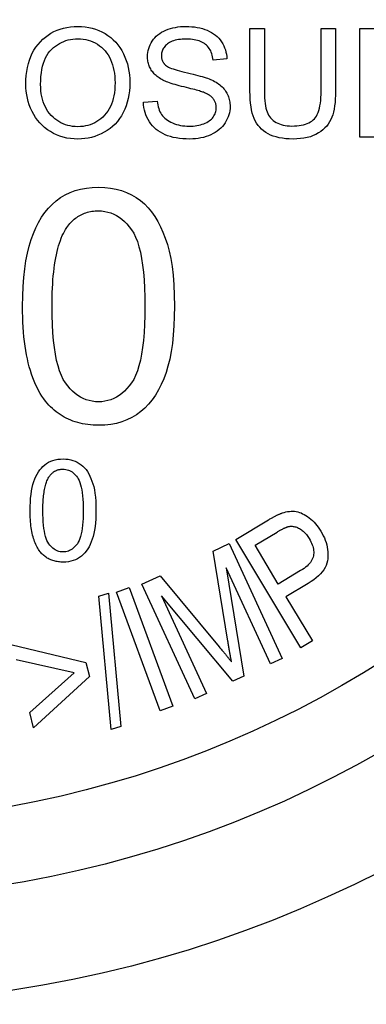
# Model space of a CAD drawing. Header units: inches. Extents: x 0.1 to 100, y -11 to 65.
# Tile 13 of 27: x 27.796 to 28.036, y 34.352 to 35.034. Entities that reach past the tile are written whole.
import ezdxf

# ---------------------------------------------------------------- set-up
doc = ezdxf.new("R2010")
doc.units = ezdxf.units.IN
doc.header["$LTSCALE"] = 6.002907
doc.header["$MEASUREMENT"] = 0
doc.layers.add('Visible Edges(ANSI)', color=7, linetype='Continuous', lineweight=25)

msp = doc.modelspace()

# ---------------------------------------------------------------- linework, layer by layer
at = {"layer": 'Visible Edges(ANSI)'}
for p, q in [((27.9553, 34.98468), (27.9553, 35.02828)), ((27.9553, 35.02828), (27.96531, 35.02828)), ((27.96531, 35.02828), (27.96531, 34.98474)), ((28.00464, 34.98474), (28.00464, 35.02828)), ((28.00464, 35.02828), (28.01465, 35.02828)), ((28.01465, 35.02828), (28.01465, 34.98468)), ((28.03144, 35.02828), (28.06492, 35.02828)), ((28.03144, 34.95282), (28.03144, 35.02828)), ((27.93925, 35.00705), (27.92971, 35.00631)), ((27.88139, 34.97709), (27.89083, 34.9779)), ((28.04145, 34.95282), (28.03144, 34.95282)), ((27.94553, 34.67408), (27.9682, 34.68769)), ((27.95882, 34.66999), (27.97415, 34.6792)), ((27.99062, 34.599), (27.94553, 34.67408)), ((27.92969, 34.66595), (27.94096, 34.67116)), ((27.93998, 34.60356), (27.92969, 34.66595)), ((27.94096, 34.67116), (27.9777, 34.59165)), ((27.97493, 34.64315), (27.95882, 34.66999)), ((27.96958, 34.5879), (27.93883, 34.65444)), ((27.93883, 34.65444), (27.95109, 34.57936)), ((27.99044, 34.65246), (27.97493, 34.64315)), ((27.88024, 34.6431), (27.89291, 34.64895)), ((27.89291, 34.64895), (27.93395, 34.5996)), ((27.86279, 34.63751), (27.8715, 34.64072)), ((27.89306, 34.55532), (27.86279, 34.63751)), ((27.8715, 34.64072), (27.90177, 34.55853)), ((27.91697, 34.56359), (27.88024, 34.6431)), ((27.99566, 34.64352), (27.98026, 34.63428)), ((27.85047, 34.63476), (27.85708, 34.63689)), ((27.85902, 34.54239), (27.85047, 34.63476)), ((27.85708, 34.63689), (27.86562, 34.54452)), ((27.94346, 34.57583), (27.89382, 34.63504)), ((27.89382, 34.63504), (27.9251, 34.56735)), ((27.98026, 34.63428), (27.99858, 34.60377)), ((27.99858, 34.60377), (27.99062, 34.599)), ((27.79043, 34.60111), (27.84139, 34.58887)), ((27.83327, 34.58155), (27.7931, 34.59069)), ((27.9777, 34.59165), (27.96958, 34.5879)), ((27.84139, 34.58887), (27.84389, 34.5791)), ((27.80249, 34.55403), (27.83327, 34.58155)), ((27.84389, 34.5791), (27.80515, 34.54362)), ((27.95109, 34.57936), (27.94346, 34.57583)), ((27.9251, 34.56735), (27.91697, 34.56359)), ((27.90177, 34.55853), (27.89306, 34.55532)), ((27.80515, 34.54362), (27.80249, 34.55403)), ((27.86562, 34.54452), (27.85902, 34.54239))]:
    msp.add_line(p, q, dxfattribs=at)
at = {"layer": 'Visible Edges(ANSI)', "flags": 128}
for points in [[(27.79978, 34.98957), (27.79985, 34.99265), (27.80006, 34.99561), (27.80042, 34.99846), (27.80091, 35.0012), (27.80154, 35.00382), (27.80231, 35.00633), (27.80322, 35.00872), (27.80427, 35.011), (27.80546, 35.01317), (27.80679, 35.01522), (27.80827, 35.01716), (27.80988, 35.01899), (27.8116, 35.02068), (27.8134, 35.02223), (27.81529, 35.02363), (27.81726, 35.02488), (27.8193, 35.02599), (27.82143, 35.02695), (27.82364, 35.02776), (27.82593, 35.02842), (27.8283, 35.02894), (27.83075, 35.0293), (27.83329, 35.02953), (27.8359, 35.0296)], [(27.8359, 35.0296), (27.83849, 35.02952), (27.84101, 35.02929), (27.84346, 35.0289), (27.84585, 35.02835), (27.84818, 35.02764), (27.85044, 35.02678), (27.85263, 35.02577), (27.85477, 35.0246), (27.8568, 35.02328), (27.85871, 35.02185), (27.8605, 35.02029), (27.86216, 35.01861), (27.8637, 35.01681), (27.86511, 35.01489), (27.8664, 35.01284), (27.86756, 35.01068), (27.86859, 35.00841), (27.86949, 35.00607), (27.87024, 35.00365), (27.87086, 35.00116), (27.87134, 34.99859), (27.87169, 34.99595), (27.87189, 34.99323), (27.87196, 34.99043)], [(27.88421, 35.00878), (27.88426, 35.0102), (27.88442, 35.0116), (27.88467, 35.01298), (27.88503, 35.01433), (27.88548, 35.01565), (27.88604, 35.01695), (27.8867, 35.01823), (27.88746, 35.01948), (27.88832, 35.02068), (27.88927, 35.0218), (27.89032, 35.02285), (27.89146, 35.02383), (27.89269, 35.02474), (27.89402, 35.02557), (27.89544, 35.02633), (27.89695, 35.02701), (27.89853, 35.02762), (27.90016, 35.02814), (27.90183, 35.02859), (27.90354, 35.02895), (27.9053, 35.02924), (27.9071, 35.02944), (27.90895, 35.02956), (27.91084, 35.0296)], [(27.91084, 35.0296), (27.91291, 35.02956), (27.91492, 35.02943), (27.91686, 35.02922), (27.91874, 35.02892), (27.92056, 35.02854), (27.92232, 35.02808), (27.92402, 35.02753), (27.92565, 35.0269), (27.92721, 35.02618), (27.92867, 35.02538), (27.93005, 35.02451), (27.93133, 35.02355), (27.93252, 35.02252), (27.93362, 35.0214), (27.93463, 35.02021), (27.93554, 35.01893), (27.93636, 35.01759), (27.93708, 35.01621), (27.9377, 35.01479), (27.93821, 35.01333), (27.93862, 35.01182), (27.93893, 35.01028), (27.93914, 35.00869), (27.93925, 35.00705)], [(27.81008, 34.98946), (27.81013, 34.99222), (27.81029, 34.99486), (27.81056, 34.99736), (27.81093, 34.99972), (27.81141, 35.00195), (27.81199, 35.00404), (27.81268, 35.006), (27.81348, 35.00782), (27.81438, 35.00951), (27.81539, 35.01106), (27.81651, 35.01247), (27.81773, 35.01375), (27.81902, 35.01492), (27.82036, 35.01598), (27.82174, 35.01694), (27.82315, 35.0178), (27.82461, 35.01855), (27.82611, 35.01921), (27.82765, 35.01977), (27.82923, 35.02022), (27.83085, 35.02057), (27.83251, 35.02083), (27.83422, 35.02098), (27.83596, 35.02103)], [(27.83596, 35.02103), (27.83781, 35.02097), (27.83961, 35.02079), (27.84136, 35.0205), (27.84307, 35.02009), (27.84473, 35.01956), (27.84635, 35.01891), (27.84792, 35.01815), (27.84945, 35.01726), (27.8509, 35.01627), (27.85227, 35.01518), (27.85355, 35.014), (27.85473, 35.01272), (27.85582, 35.01134), (27.85683, 35.00987), (27.85774, 35.00829), (27.85856, 35.00662), (27.85929, 35.00487), (27.85992, 35.00304), (27.86045, 35.00114), (27.86089, 34.99917), (27.86123, 34.99712), (27.86147, 34.995), (27.86162, 34.99281), (27.86167, 34.99055)], [(27.91124, 35.0208), (27.90976, 35.02078), (27.90835, 35.02071), (27.90701, 35.02059), (27.90573, 35.02043), (27.90452, 35.02022), (27.90339, 35.01997), (27.90232, 35.01966), (27.90131, 35.01932), (27.90038, 35.01892), (27.89951, 35.01848), (27.89872, 35.018), (27.89799, 35.01746), (27.89732, 35.0169), (27.89671, 35.01632), (27.89616, 35.01571), (27.89567, 35.01509), (27.89524, 35.01445), (27.89486, 35.0138), (27.89454, 35.01312), (27.89428, 35.01243), (27.89408, 35.01172), (27.89393, 35.01099), (27.89385, 35.01024), (27.89382, 35.00947)], [(27.92971, 35.00631), (27.92955, 35.00748), (27.92935, 35.0086), (27.9291, 35.00968), (27.92879, 35.01071), (27.92843, 35.01168), (27.92802, 35.01261), (27.92756, 35.01349), (27.92705, 35.01432), (27.92648, 35.0151), (27.92586, 35.01583), (27.92519, 35.01651), (27.92447, 35.01715), (27.92369, 35.01773), (27.92286, 35.01826), (27.92196, 35.01875), (27.92101, 35.01918), (27.91999, 35.01956), (27.91892, 35.01989), (27.91779, 35.02017), (27.9166, 35.02039), (27.91535, 35.02057), (27.91404, 35.0207), (27.91267, 35.02077), (27.91124, 35.0208)], [(27.89491, 34.99239), (27.89403, 34.99287), (27.89318, 34.99337), (27.89238, 34.99388), (27.89161, 34.99442), (27.89088, 34.99498), (27.89019, 34.99555), (27.88954, 34.99615), (27.88893, 34.99676), (27.88835, 34.99739), (27.88782, 34.99804), (27.88732, 34.99871), (27.88686, 34.9994), (27.88644, 35.00011), (27.88605, 35.00083), (27.8857, 35.00157), (27.88539, 35.00231), (27.88511, 35.00307), (27.88487, 35.00385), (27.88467, 35.00464), (27.88451, 35.00544), (27.88438, 35.00625), (27.88429, 35.00708), (27.88423, 35.00792), (27.88421, 35.00878)], [(27.89382, 35.00947), (27.89382, 35.00913), (27.89384, 35.0088), (27.89386, 35.00847), (27.8939, 35.00815), (27.89394, 35.00783), (27.894, 35.00752), (27.89407, 35.00721), (27.89414, 35.00691), (27.89423, 35.00661), (27.89433, 35.00632), (27.89443, 35.00603), (27.89455, 35.00575), (27.89468, 35.00547), (27.89482, 35.00519), (27.89496, 35.00493), (27.89512, 35.00466), (27.89529, 35.00441), (27.89547, 35.00415), (27.89566, 35.00391), (27.89585, 35.00366), (27.89606, 35.00342), (27.89628, 35.00319), (27.89651, 35.00296), (27.89675, 35.00274)], [(27.89675, 35.00274), (27.8973, 35.00231), (27.89799, 35.00187), (27.8988, 35.00144), (27.89974, 35.001), (27.90081, 35.00055), (27.90201, 35.00011), (27.90333, 34.99966), (27.90479, 34.99921), (27.90637, 34.99876), (27.90809, 34.99831), (27.90993, 34.99785), (27.9119, 34.99739), (27.91389, 34.99694), (27.91577, 34.99649), (27.91754, 34.99605), (27.9192, 34.99563), (27.92076, 34.99521), (27.92221, 34.9948), (27.92355, 34.99441), (27.92479, 34.99402), (27.92592, 34.99364), (27.92694, 34.99327), (27.92786, 34.99291), (27.92867, 34.99256)], [(27.92303, 34.98393), (27.92247, 34.98414), (27.92181, 34.98437), (27.92105, 34.98462), (27.92018, 34.98488), (27.91921, 34.98517), (27.91814, 34.98547), (27.91696, 34.98578), (27.91568, 34.98612), (27.9143, 34.98647), (27.91282, 34.98685), (27.91124, 34.98724), (27.90955, 34.98764), (27.90785, 34.98806), (27.90624, 34.98847), (27.90472, 34.98888), (27.90328, 34.98928), (27.90193, 34.98968), (27.90067, 34.99008), (27.89949, 34.99047), (27.8984, 34.99086), (27.8974, 34.99125), (27.89648, 34.99163), (27.89565, 34.99201), (27.89491, 34.99239)], [(27.92867, 34.99256), (27.92974, 34.99204), (27.93076, 34.9915), (27.93173, 34.99094), (27.93266, 34.99035), (27.93354, 34.98974), (27.93437, 34.98911), (27.93515, 34.98846), (27.93589, 34.98778), (27.93658, 34.98708), (27.93722, 34.98636), (27.93781, 34.98562), (27.93836, 34.98485), (27.93886, 34.98407), (27.93932, 34.98326), (27.93973, 34.98244), (27.9401, 34.9816), (27.94043, 34.98073), (27.94071, 34.97985), (27.94095, 34.97895), (27.94115, 34.97803), (27.9413, 34.97709), (27.94141, 34.97613), (27.94147, 34.97515), (27.9415, 34.97416)], [(27.8359, 34.95155), (27.83326, 34.95163), (27.8307, 34.95188), (27.8282, 34.95228), (27.82578, 34.95284), (27.82343, 34.95357), (27.82115, 34.95445), (27.81894, 34.9555), (27.81681, 34.9567), (27.81477, 34.95805), (27.81286, 34.95951), (27.81108, 34.96109), (27.80943, 34.96278), (27.80791, 34.9646), (27.80651, 34.96653), (27.80524, 34.96857), (27.8041, 34.97073), (27.80309, 34.97297), (27.80221, 34.97524), (27.80147, 34.97755), (27.80086, 34.97989), (27.80039, 34.98226), (27.80005, 34.98466), (27.79985, 34.9871), (27.79978, 34.98957)], [(27.83584, 34.96012), (27.83402, 34.96018), (27.83225, 34.96034), (27.83053, 34.96061), (27.82886, 34.961), (27.82725, 34.96149), (27.82569, 34.96209), (27.82418, 34.9628), (27.82272, 34.96361), (27.82131, 34.96454), (27.81996, 34.96558), (27.81866, 34.96672), (27.81741, 34.96797), (27.81624, 34.96932), (27.81517, 34.97075), (27.8142, 34.97226), (27.81334, 34.97385), (27.81257, 34.97552), (27.81191, 34.97727), (27.81135, 34.9791), (27.81089, 34.98101), (27.81054, 34.983), (27.81028, 34.98507), (27.81013, 34.98722), (27.81008, 34.98946)], [(27.86167, 34.99055), (27.86162, 34.98816), (27.86147, 34.98586), (27.86121, 34.98366), (27.86086, 34.98155), (27.8604, 34.97954), (27.85985, 34.97761), (27.85919, 34.97579), (27.85843, 34.97405), (27.85758, 34.9724), (27.85662, 34.97085), (27.85555, 34.9694), (27.85439, 34.96803), (27.85315, 34.96677), (27.85186, 34.96562), (27.8505, 34.96457), (27.8491, 34.96364), (27.84764, 34.96281), (27.84612, 34.9621), (27.84454, 34.9615), (27.84292, 34.961), (27.84123, 34.96062), (27.83949, 34.96034), (27.8377, 34.96018), (27.83584, 34.96012)], [(27.87196, 34.99043), (27.87189, 34.98761), (27.87167, 34.98486), (27.87131, 34.98218), (27.87081, 34.97958), (27.87015, 34.97706), (27.86936, 34.97461), (27.86842, 34.97223), (27.86733, 34.96993), (27.86611, 34.96773), (27.86478, 34.96568), (27.86331, 34.96375), (27.86173, 34.96197), (27.86003, 34.96033), (27.8582, 34.95882), (27.85626, 34.95745), (27.85419, 34.95621), (27.85204, 34.95512), (27.84986, 34.95417), (27.84763, 34.95337), (27.84536, 34.95272), (27.84306, 34.95221), (27.84071, 34.95185), (27.83833, 34.95163), (27.8359, 34.95155)], [(27.93189, 34.97329), (27.93188, 34.97388), (27.93183, 34.97446), (27.93176, 34.97502), (27.93166, 34.97557), (27.93154, 34.97611), (27.93138, 34.97663), (27.9312, 34.97714), (27.93098, 34.97764), (27.93074, 34.97813), (27.93047, 34.9786), (27.93017, 34.97906), (27.92985, 34.97951), (27.92949, 34.97994), (27.92909, 34.98036), (27.92866, 34.98077), (27.92818, 34.98117), (27.92767, 34.98156), (27.92712, 34.98194), (27.92654, 34.9823), (27.92591, 34.98265), (27.92525, 34.98299), (27.92455, 34.98332), (27.92381, 34.98363), (27.92303, 34.98393)], [(27.98515, 34.95155), (27.98256, 34.95161), (27.9801, 34.95178), (27.97775, 34.95207), (27.97552, 34.95247), (27.97341, 34.95298), (27.97143, 34.95361), (27.96956, 34.95435), (27.96781, 34.95521), (27.96618, 34.95617), (27.96467, 34.95724), (27.96328, 34.95841), (27.96202, 34.95968), (27.96088, 34.96105), (27.95985, 34.96253), (27.95895, 34.96411), (27.95817, 34.96579), (27.9575, 34.9676), (27.95692, 34.96957), (27.95642, 34.97169), (27.95602, 34.97398), (27.9557, 34.97642), (27.95548, 34.97901), (27.95534, 34.98177), (27.9553, 34.98468)], [(27.96531, 34.98474), (27.96533, 34.98237), (27.96542, 34.98017), (27.96556, 34.97813), (27.96576, 34.97624), (27.96601, 34.97452), (27.96632, 34.97295), (27.96669, 34.97155), (27.96712, 34.9703), (27.96761, 34.96917), (27.96819, 34.96811), (27.96885, 34.96711), (27.96959, 34.96618), (27.97041, 34.96531), (27.97132, 34.96451), (27.97231, 34.96378), (27.97339, 34.96311), (27.97453, 34.96252), (27.97574, 34.96201), (27.97701, 34.96157), (27.97834, 34.96122), (27.97973, 34.96094), (27.98119, 34.96074), (27.98271, 34.96062), (27.98428, 34.96058)], [(27.98428, 34.96058), (27.98607, 34.96062), (27.98777, 34.96072), (27.98938, 34.9609), (27.99091, 34.96114), (27.99235, 34.96145), (27.99369, 34.96183), (27.99496, 34.96229), (27.99613, 34.96281), (27.99722, 34.9634), (27.99822, 34.96406), (27.99913, 34.96479), (27.99996, 34.96559), (28.00071, 34.96648), (28.00139, 34.96751), (28.00201, 34.96866), (28.00256, 34.96994), (28.00305, 34.97134), (28.00347, 34.97288), (28.00383, 34.97454), (28.00412, 34.97632), (28.00435, 34.97824), (28.00451, 34.98028), (28.00461, 34.98244), (28.00464, 34.98474)], [(28.01465, 34.98468), (28.01461, 34.98191), (28.01449, 34.97928), (28.01429, 34.9768), (28.01401, 34.97447), (28.01365, 34.97229), (28.01321, 34.97025), (28.01269, 34.96836), (28.01209, 34.96662), (28.01139, 34.96499), (28.01055, 34.96344), (28.00959, 34.96197), (28.00849, 34.96057), (28.00726, 34.95925), (28.00591, 34.95801), (28.00442, 34.95684), (28.0028, 34.95575), (28.00106, 34.95477), (27.99918, 34.95392), (27.99717, 34.95319), (27.99502, 34.9526), (27.99275, 34.95214), (27.99035, 34.95182), (27.98781, 34.95162), (27.98515, 34.95155)], [(27.9136, 34.95155), (27.91108, 34.9516), (27.90867, 34.95174), (27.90636, 34.95198), (27.90416, 34.9523), (27.90206, 34.95272), (27.90007, 34.95324), (27.89818, 34.95384), (27.89641, 34.95455), (27.89473, 34.95534), (27.89314, 34.95623), (27.89165, 34.95721), (27.89024, 34.95828), (27.88894, 34.95945), (27.88772, 34.96071), (27.8866, 34.96207), (27.88556, 34.96352), (27.88464, 34.96504), (27.88383, 34.96661), (27.88313, 34.96823), (27.88255, 34.9699), (27.88209, 34.97162), (27.88174, 34.97339), (27.88151, 34.97522), (27.88139, 34.97709)], [(27.89083, 34.9779), (27.89103, 34.9765), (27.89128, 34.97518), (27.89159, 34.97392), (27.89196, 34.97272), (27.89237, 34.97159), (27.89285, 34.97052), (27.89338, 34.96952), (27.89396, 34.96858), (27.89461, 34.96769), (27.89535, 34.96685), (27.89617, 34.96605), (27.89708, 34.9653), (27.89807, 34.96459), (27.89915, 34.96392), (27.90031, 34.96329), (27.90155, 34.96271), (27.90286, 34.96219), (27.90421, 34.96173), (27.9056, 34.96135), (27.90702, 34.96103), (27.90849, 34.96078), (27.91, 34.96061), (27.91155, 34.9605), (27.91314, 34.96047)], [(27.91314, 34.96047), (27.91454, 34.9605), (27.91591, 34.96057), (27.91723, 34.96071), (27.91851, 34.96089), (27.91975, 34.96113), (27.92095, 34.96142), (27.92211, 34.96177), (27.92323, 34.96217), (27.9243, 34.96261), (27.92529, 34.96309), (27.92622, 34.96362), (27.92707, 34.96418), (27.92785, 34.96478), (27.92856, 34.96542), (27.9292, 34.9661), (27.92976, 34.96682), (27.93026, 34.96757), (27.93069, 34.96834), (27.93106, 34.96912), (27.93136, 34.96992), (27.93159, 34.97074), (27.93176, 34.97157), (27.93186, 34.97243), (27.93189, 34.97329)], [(27.9415, 34.97416), (27.94144, 34.97266), (27.94128, 34.97118), (27.94101, 34.96973), (27.94063, 34.9683), (27.94015, 34.96689), (27.93955, 34.9655), (27.93885, 34.96414), (27.93804, 34.9628), (27.93713, 34.96151), (27.93613, 34.96029), (27.93503, 34.95914), (27.93384, 34.95807), (27.93255, 34.95707), (27.93117, 34.95614), (27.92969, 34.95529), (27.92812, 34.95452), (27.92648, 34.95382), (27.92479, 34.95322), (27.92305, 34.95271), (27.92126, 34.95229), (27.91942, 34.95197), (27.91753, 34.95174), (27.91559, 34.9516), (27.9136, 34.95155)], [(27.79753, 34.83563), (27.79762, 34.84263), (27.7979, 34.84928), (27.79836, 34.85558), (27.79901, 34.86154), (27.79984, 34.86714), (27.80085, 34.87239), (27.80206, 34.87729), (27.80344, 34.88184), (27.80501, 34.88609), (27.80675, 34.89009), (27.80868, 34.89383), (27.81077, 34.89732), (27.81305, 34.90056), (27.8155, 34.90355), (27.81813, 34.90629), (27.82094, 34.90877), (27.82393, 34.91098), (27.82712, 34.91289), (27.8305, 34.91451), (27.83407, 34.91584), (27.83783, 34.91687), (27.84179, 34.91761), (27.84593, 34.91805), (27.85027, 34.9182)], [(27.85027, 34.9182), (27.8545, 34.91805), (27.85856, 34.91761), (27.86244, 34.91689), (27.86616, 34.91587), (27.8697, 34.91456), (27.87307, 34.91296), (27.87626, 34.91108), (27.87926, 34.90895), (27.88205, 34.90657), (27.88466, 34.90392), (27.88707, 34.90102), (27.88928, 34.89786), (27.89132, 34.89446), (27.89321, 34.89081), (27.89495, 34.88692), (27.89654, 34.8828), (27.89797, 34.87843), (27.89926, 34.87383), (27.90037, 34.86883), (27.90128, 34.86329), (27.90199, 34.85719), (27.90249, 34.85055), (27.9028, 34.84336), (27.9029, 34.83563)], [(27.82821, 34.89022), (27.8289, 34.89117), (27.82961, 34.89207), (27.83033, 34.89294), (27.83108, 34.89376), (27.83184, 34.89455), (27.83263, 34.89529), (27.83343, 34.89599), (27.83425, 34.89666), (27.83509, 34.89728), (27.83595, 34.89786), (27.83683, 34.89841), (27.83773, 34.89891), (27.83865, 34.89937), (27.83959, 34.89979), (27.84055, 34.90018), (27.84152, 34.90052), (27.84252, 34.90082), (27.84353, 34.90108), (27.84457, 34.9013), (27.84562, 34.90148), (27.84669, 34.90162), (27.84779, 34.90173), (27.8489, 34.90179), (27.85003, 34.90181)], [(27.85003, 34.90181), (27.8523, 34.90171), (27.8545, 34.90144), (27.85665, 34.90099), (27.85873, 34.90035), (27.86075, 34.89953), (27.86271, 34.89852), (27.8646, 34.89734), (27.86643, 34.89597), (27.8682, 34.89442), (27.86991, 34.89269), (27.87155, 34.89078), (27.87313, 34.88868), (27.87462, 34.88631), (27.87598, 34.88356), (27.87721, 34.88044), (27.8783, 34.87695), (27.87927, 34.87309), (27.88011, 34.86885), (27.88082, 34.86425), (27.88141, 34.85927), (27.88186, 34.85391), (27.88218, 34.84819), (27.88237, 34.84209), (27.88244, 34.83563)], [(27.81798, 34.83563), (27.818, 34.8389), (27.81806, 34.84209), (27.81814, 34.84519), (27.81827, 34.8482), (27.81843, 34.85113), (27.81862, 34.85397), (27.81885, 34.85672), (27.81912, 34.85938), (27.81942, 34.86196), (27.81976, 34.86445), (27.82013, 34.86686), (27.82054, 34.86918), (27.82099, 34.87141), (27.82147, 34.87355), (27.82198, 34.87561), (27.82253, 34.87758), (27.82312, 34.87947), (27.82374, 34.88126), (27.8244, 34.88297), (27.82509, 34.8846), (27.82582, 34.88613), (27.82658, 34.88758), (27.82738, 34.88895), (27.82821, 34.89022)], [(27.81355, 34.76981), (27.81224, 34.77155), (27.81099, 34.77338), (27.80979, 34.77529), (27.80865, 34.77729), (27.80757, 34.77938), (27.80654, 34.78155), (27.80556, 34.78382), (27.80465, 34.78616), (27.80378, 34.7886), (27.80298, 34.79112), (27.80223, 34.79374), (27.80153, 34.79643), (27.80089, 34.79922), (27.80031, 34.80209), (27.79978, 34.80505), (27.79931, 34.8081), (27.79889, 34.81124), (27.79853, 34.81446), (27.79822, 34.81777), (27.79797, 34.82116), (27.79778, 34.82465), (27.79764, 34.82822), (27.79755, 34.83188), (27.79753, 34.83563)], [(27.85027, 34.76944), (27.84802, 34.76954), (27.84584, 34.76981), (27.84371, 34.77027), (27.84164, 34.7709), (27.83963, 34.77172), (27.83769, 34.77273), (27.8358, 34.77391), (27.83398, 34.77528), (27.83221, 34.77683), (27.83051, 34.77856), (27.82887, 34.78047), (27.82729, 34.78257), (27.8258, 34.78494), (27.82445, 34.78769), (27.82322, 34.79081), (27.82212, 34.7943), (27.82115, 34.79816), (27.82031, 34.8024), (27.8196, 34.807), (27.81902, 34.81198), (27.81857, 34.81734), (27.81824, 34.82306), (27.81805, 34.82916), (27.81798, 34.83563)], [(27.88244, 34.83563), (27.88237, 34.82918), (27.88218, 34.8231), (27.88186, 34.81739), (27.88141, 34.81205), (27.88082, 34.80707), (27.88011, 34.80247), (27.87927, 34.79824), (27.8783, 34.79438), (27.87721, 34.79089), (27.87598, 34.78777), (27.87462, 34.78501), (27.87313, 34.78263), (27.87155, 34.78053), (27.86992, 34.7786), (27.86822, 34.77686), (27.86646, 34.77531), (27.86464, 34.77393), (27.86277, 34.77274), (27.86083, 34.77173), (27.85884, 34.77091), (27.85679, 34.77027), (27.85467, 34.76981), (27.8525, 34.76954), (27.85027, 34.76944)], [(27.9029, 34.83563), (27.90281, 34.82868), (27.90253, 34.82208), (27.90207, 34.81582), (27.90143, 34.8099), (27.90061, 34.80432), (27.8996, 34.79909), (27.89842, 34.7942), (27.89704, 34.78966), (27.89549, 34.78541), (27.89375, 34.78141), (27.89184, 34.77766), (27.88974, 34.77416), (27.88746, 34.77091), (27.885, 34.76791), (27.88236, 34.76516), (27.87954, 34.76267), (27.87654, 34.76044), (27.87335, 34.75851), (27.86997, 34.75688), (27.8664, 34.75555), (27.86265, 34.75451), (27.85871, 34.75377), (27.85459, 34.75333), (27.85027, 34.75318)], [(27.85027, 34.75318), (27.84834, 34.75321), (27.84644, 34.75329), (27.84458, 34.75344), (27.84275, 34.75364), (27.84096, 34.7539), (27.8392, 34.75422), (27.83747, 34.75459), (27.83579, 34.75503), (27.83413, 34.75552), (27.83251, 34.75607), (27.83093, 34.75667), (27.82938, 34.75734), (27.82787, 34.75806), (27.82639, 34.75884), (27.82495, 34.75968), (27.82354, 34.76057), (27.82217, 34.76152), (27.82083, 34.76254), (27.81953, 34.7636), (27.81827, 34.76473), (27.81703, 34.76592), (27.81584, 34.76716), (27.81467, 34.76846), (27.81355, 34.76981)], [(27.80278, 34.69409), (27.80282, 34.69713), (27.80294, 34.70001), (27.80314, 34.70274), (27.80342, 34.70532), (27.80378, 34.70775), (27.80422, 34.71002), (27.80474, 34.71215), (27.80534, 34.71412), (27.80602, 34.71596), (27.80677, 34.71769), (27.80761, 34.71932), (27.80852, 34.72083), (27.8095, 34.72223), (27.81057, 34.72353), (27.81171, 34.72471), (27.81292, 34.72579), (27.81422, 34.72675), (27.8156, 34.72758), (27.81706, 34.72828), (27.81861, 34.72885), (27.82024, 34.7293), (27.82196, 34.72962), (27.82375, 34.72981), (27.82563, 34.72987)], [(27.82563, 34.72987), (27.82747, 34.72981), (27.82922, 34.72962), (27.83091, 34.72931), (27.83252, 34.72887), (27.83405, 34.7283), (27.83551, 34.7276), (27.8369, 34.72679), (27.83819, 34.72587), (27.83941, 34.72483), (27.84053, 34.72369), (27.84158, 34.72243), (27.84254, 34.72106), (27.84342, 34.71959), (27.84424, 34.71801), (27.84499, 34.71632), (27.84568, 34.71454), (27.8463, 34.71264), (27.84686, 34.71065), (27.84734, 34.70848), (27.84774, 34.70608), (27.84804, 34.70344), (27.84826, 34.70056), (27.84839, 34.69745), (27.84844, 34.69409)], [(27.81607, 34.71775), (27.81637, 34.71816), (27.81668, 34.71855), (27.81699, 34.71893), (27.81732, 34.71929), (27.81765, 34.71963), (27.81799, 34.71995), (27.81833, 34.72025), (27.81869, 34.72054), (27.81906, 34.72081), (27.81943, 34.72106), (27.81981, 34.7213), (27.8202, 34.72152), (27.8206, 34.72172), (27.821, 34.7219), (27.82142, 34.72207), (27.82184, 34.72221), (27.82227, 34.72234), (27.82271, 34.72246), (27.82316, 34.72255), (27.82362, 34.72263), (27.82408, 34.72269), (27.82456, 34.72274), (27.82504, 34.72276), (27.82553, 34.72277)], [(27.82553, 34.72277), (27.82651, 34.72273), (27.82747, 34.72261), (27.8284, 34.72242), (27.8293, 34.72214), (27.83017, 34.72178), (27.83102, 34.72135), (27.83184, 34.72084), (27.83264, 34.72024), (27.8334, 34.71957), (27.83414, 34.71882), (27.83485, 34.71799), (27.83554, 34.71708), (27.83618, 34.71606), (27.83677, 34.71487), (27.8373, 34.71351), (27.83778, 34.712), (27.8382, 34.71033), (27.83856, 34.70849), (27.83887, 34.7065), (27.83912, 34.70434), (27.83932, 34.70202), (27.83946, 34.69954), (27.83954, 34.6969), (27.83957, 34.69409)], [(27.81164, 34.69409), (27.81165, 34.69551), (27.81167, 34.69689), (27.81171, 34.69824), (27.81176, 34.69954), (27.81183, 34.70081), (27.81192, 34.70204), (27.81202, 34.70323), (27.81213, 34.70439), (27.81226, 34.70551), (27.81241, 34.70659), (27.81257, 34.70763), (27.81275, 34.70863), (27.81294, 34.7096), (27.81315, 34.71053), (27.81337, 34.71142), (27.81361, 34.71227), (27.81387, 34.71309), (27.81413, 34.71387), (27.81442, 34.71461), (27.81472, 34.71531), (27.81504, 34.71598), (27.81537, 34.71661), (27.81571, 34.7172), (27.81607, 34.71775)], [(27.80972, 34.66558), (27.80915, 34.66633), (27.80861, 34.66712), (27.80809, 34.66795), (27.8076, 34.66881), (27.80713, 34.66972), (27.80668, 34.67066), (27.80626, 34.67164), (27.80586, 34.67266), (27.80549, 34.67372), (27.80514, 34.67481), (27.80481, 34.67594), (27.80451, 34.67711), (27.80423, 34.67832), (27.80398, 34.67956), (27.80375, 34.68085), (27.80355, 34.68217), (27.80337, 34.68352), (27.80321, 34.68492), (27.80308, 34.68635), (27.80297, 34.68783), (27.80288, 34.68934), (27.80282, 34.69088), (27.80279, 34.69247), (27.80278, 34.69409)], [(27.82563, 34.66541), (27.82466, 34.66545), (27.82371, 34.66557), (27.82279, 34.66577), (27.82189, 34.66605), (27.82102, 34.6664), (27.82018, 34.66684), (27.81936, 34.66735), (27.81857, 34.66794), (27.81781, 34.66861), (27.81707, 34.66936), (27.81636, 34.67019), (27.81567, 34.6711), (27.81503, 34.67213), (27.81444, 34.67332), (27.81391, 34.67467), (27.81343, 34.67618), (27.81301, 34.67786), (27.81265, 34.67969), (27.81234, 34.68169), (27.81209, 34.68385), (27.81189, 34.68617), (27.81175, 34.68865), (27.81167, 34.69129), (27.81164, 34.69409)], [(27.83957, 34.69409), (27.83954, 34.6913), (27.83946, 34.68866), (27.83932, 34.68619), (27.83912, 34.68387), (27.83887, 34.68172), (27.83856, 34.67973), (27.8382, 34.67789), (27.83778, 34.67622), (27.8373, 34.67471), (27.83677, 34.67335), (27.83618, 34.67216), (27.83554, 34.67113), (27.83486, 34.67022), (27.83414, 34.66938), (27.83341, 34.66863), (27.83265, 34.66795), (27.83186, 34.66736), (27.83105, 34.66684), (27.83021, 34.66641), (27.82934, 34.66605), (27.82846, 34.66577), (27.82754, 34.66557), (27.8266, 34.66545), (27.82563, 34.66541)], [(27.84844, 34.69409), (27.8484, 34.69108), (27.84828, 34.68822), (27.84808, 34.68551), (27.8478, 34.68294), (27.84745, 34.68053), (27.84701, 34.67826), (27.84649, 34.67614), (27.8459, 34.67417), (27.84523, 34.67233), (27.84448, 34.6706), (27.84364, 34.66897), (27.84274, 34.66746), (27.84175, 34.66605), (27.84068, 34.66475), (27.83954, 34.66356), (27.83832, 34.66248), (27.83701, 34.66151), (27.83563, 34.66068), (27.83417, 34.65997), (27.83262, 34.65939), (27.831, 34.65894), (27.82929, 34.65862), (27.8275, 34.65843), (27.82563, 34.65837)], [(27.9682, 34.68769), (27.96869, 34.68798), (27.96917, 34.68827), (27.96965, 34.68855), (27.97012, 34.68882), (27.97058, 34.68908), (27.97103, 34.68933), (27.97147, 34.68957), (27.9719, 34.6898), (27.97233, 34.69003), (27.97275, 34.69025), (27.97316, 34.69046), (27.97356, 34.69066), (27.97395, 34.69085), (27.97434, 34.69103), (27.97472, 34.69121), (27.97509, 34.69138), (27.97545, 34.69154), (27.9758, 34.69169), (27.97614, 34.69183), (27.97648, 34.69196), (27.97681, 34.69209), (27.97713, 34.6922), (27.97744, 34.69231), (27.97774, 34.69241)], [(27.97774, 34.69241), (27.97899, 34.69281), (27.98022, 34.69313), (27.98143, 34.69338), (27.98263, 34.69354), (27.98382, 34.69362), (27.98499, 34.69362), (27.98614, 34.69355), (27.98728, 34.69339), (27.98841, 34.69315), (27.98955, 34.69282), (27.99069, 34.69241), (27.99183, 34.69191), (27.99298, 34.69132), (27.99413, 34.69064), (27.99528, 34.68988), (27.99643, 34.68904), (27.99757, 34.68811), (27.99867, 34.68713), (27.99973, 34.68607), (28.00075, 34.68496), (28.00173, 34.68378), (28.00267, 34.68254), (28.00357, 34.68123), (28.00443, 34.67986)], [(27.97415, 34.6792), (27.9746, 34.67947), (27.97504, 34.67972), (27.97547, 34.67997), (27.97588, 34.68021), (27.97629, 34.68044), (27.97668, 34.68066), (27.97707, 34.68087), (27.97744, 34.68107), (27.97781, 34.68126), (27.97816, 34.68144), (27.9785, 34.68161), (27.97884, 34.68178), (27.97916, 34.68193), (27.97947, 34.68207), (27.97977, 34.68221), (27.98006, 34.68233), (27.98034, 34.68244), (27.98061, 34.68255), (27.98087, 34.68265), (27.98112, 34.68273), (27.98135, 34.68281), (27.98158, 34.68287), (27.9818, 34.68293), (27.98201, 34.68298)], [(27.98201, 34.68298), (27.98263, 34.6831), (27.98325, 34.68317), (27.98388, 34.6832), (27.9845, 34.68319), (27.98514, 34.68314), (27.98577, 34.68304), (27.98641, 34.6829), (27.98706, 34.68272), (27.9877, 34.6825), (27.98835, 34.68224), (27.989, 34.68193), (27.98966, 34.68158), (27.99031, 34.68119), (27.99094, 34.68077), (27.99156, 34.68031), (27.99216, 34.67982), (27.99275, 34.6793), (27.99332, 34.67874), (27.99388, 34.67814), (27.99442, 34.67752), (27.99494, 34.67685), (27.99545, 34.67616), (27.99595, 34.67543), (27.99642, 34.67466)], [(28.00443, 34.67986), (28.00535, 34.67827), (28.00616, 34.67668), (28.00689, 34.67508), (28.00753, 34.67349), (28.00807, 34.6719), (28.00852, 34.6703), (28.00888, 34.66871), (28.00915, 34.66712), (28.00932, 34.66552), (28.0094, 34.66393), (28.0094, 34.66234), (28.0093, 34.66074), (28.00907, 34.65916), (28.00867, 34.65761), (28.00811, 34.65608), (28.00739, 34.65458), (28.0065, 34.65311), (28.00545, 34.65166), (28.00423, 34.65024), (28.00284, 34.64884), (28.00129, 34.64747), (27.99958, 34.64613), (27.9977, 34.64481), (27.99566, 34.64352)], [(27.99642, 34.67466), (27.99704, 34.67358), (27.99759, 34.67251), (27.99807, 34.67146), (27.99848, 34.67042), (27.99882, 34.6694), (27.99909, 34.66839), (27.99929, 34.66739), (27.99942, 34.66641), (27.99948, 34.66544), (27.99948, 34.66449), (27.9994, 34.66355), (27.99925, 34.66262), (27.99903, 34.66171), (27.99871, 34.6608), (27.9983, 34.65991), (27.99779, 34.65904), (27.9972, 34.65817), (27.99651, 34.65732), (27.99573, 34.65648), (27.99486, 34.65565), (27.99389, 34.65484), (27.99283, 34.65403), (27.99168, 34.65324), (27.99044, 34.65246)], [(27.82563, 34.65837), (27.8248, 34.65838), (27.82397, 34.65842), (27.82317, 34.65848), (27.82237, 34.65857), (27.8216, 34.65868), (27.82083, 34.65882), (27.82009, 34.65898), (27.81936, 34.65917), (27.81864, 34.65938), (27.81794, 34.65962), (27.81725, 34.65988), (27.81658, 34.66017), (27.81593, 34.66048), (27.81529, 34.66082), (27.81466, 34.66118), (27.81405, 34.66157), (27.81346, 34.66198), (27.81288, 34.66242), (27.81231, 34.66288), (27.81176, 34.66337), (27.81123, 34.66389), (27.81071, 34.66442), (27.81021, 34.66499), (27.80972, 34.66558)], [(27.94247, 34.58927), (27.94239, 34.58968), (27.9423, 34.5901), (27.94222, 34.59054), (27.94213, 34.59099), (27.94204, 34.59147), (27.94195, 34.59196), (27.94186, 34.59246), (27.94177, 34.59298), (27.94167, 34.59352), (27.94157, 34.59407), (27.94147, 34.59465), (27.94137, 34.59523), (27.94126, 34.59584), (27.94116, 34.59646), (27.94105, 34.59709), (27.94094, 34.59775), (27.94083, 34.59842), (27.94071, 34.5991), (27.94059, 34.59981), (27.94048, 34.60052), (27.94036, 34.60126), (27.94023, 34.60201), (27.94011, 34.60278), (27.93998, 34.60356)], [(27.93395, 34.5996), (27.93442, 34.59903), (27.93489, 34.59847), (27.93534, 34.59793), (27.93578, 34.5974), (27.93622, 34.59688), (27.93664, 34.59637), (27.93705, 34.59587), (27.93745, 34.59539), (27.93784, 34.59491), (27.93823, 34.59445), (27.9386, 34.594), (27.93896, 34.59357), (27.93931, 34.59314), (27.93965, 34.59273), (27.93998, 34.59233), (27.94029, 34.59194), (27.9406, 34.59157), (27.9409, 34.5912), (27.94119, 34.59085), (27.94146, 34.59051), (27.94173, 34.59018), (27.94199, 34.58987), (27.94223, 34.58956), (27.94247, 34.58927)]]:
    msp.add_lwpolyline(points, dxfattribs=at)
at = {"layer": 'Visible Edges(ANSI)'}
for radius in [0.84215, 0.76921, 0.71616]:
    msp.add_circle((27.66258, 35.19405), radius, dxfattribs=at)

doc.saveas('drawing.dxf')
